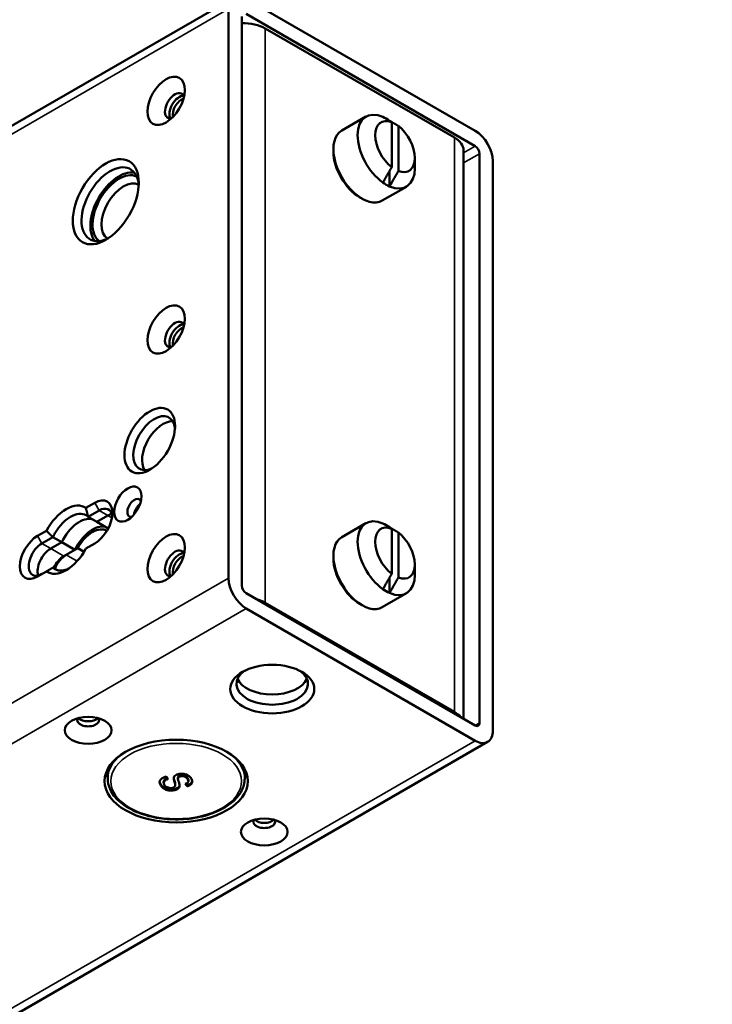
# Paper-space layout 'Sheet_1' of a CAD drawing. Header units: millimetres. Extents: x 0.8 to 58.3, y 0.8 to 58.3.
# Tile 31 of 42: x 14.2 to 18.5, y 45.5 to 51.7. Entities that reach past the tile are written whole.
import ezdxf

# ---------------------------------------------------------------- set-up
doc = ezdxf.new("R2010")
doc.units = ezdxf.units.MM
for name, color, linetype, lineweight in [('Dimension (ISO)', 7, 'Continuous', 25), ('Visible (ISO)', 7, 'Continuous', 50), ('Visible Narrow (ISO)', 7, 'Continuous', 35)]:
    doc.layers.add(name, color=color, linetype=linetype, lineweight=lineweight)
doc.styles.add('Note Text (ANSI)', font='tahoma.ttf')
doc.dimstyles.new('Default (ISO)', dxfattribs={"dimtxt": 0.511811, "dimasz": 0.098425, "dimexe": 0.125, "dimexo": 0, "dimgap": 0.03, "dimtad": 1, "dimlfac": 25.4, "dimrnd": 1e-08, "dimzin": 0, "dimdsep": 46, "dimtxsty": 'Note Text (ANSI)', "dimcen": 0.09, "dimdle": 0.393701, "dimclrd": 256, "dimclre": 256, "dimclrt": 256, "dimazin": 0, "dimtfac": 0.269631, "dimtmove": 0, "dimatfit": 3, "dimfxl": 1, "dimtolj": 1, "dimtzin": 0, "dimlwd": -1, "dimlwe": -1, "dimarcsym": 0})

# ---------------------------------------------------------------- blocks, each defined once
blk = doc.blocks.new('*D10')
at = {"layer": 'Defpoints', "color": 0, "transparency": 16777216}
for p in [(24.4034, 46.6062), (24.8318, 46.0919)]:
    blk.add_point(p, dxfattribs=at)
at = {"layer": 'Dimension (ISO)', "transparency": 16777216}
for p, q in [((24.4034, 46.6062), (16.4447, 56.1614)), ((24.7688, 46.1675), (24.4664, 46.5305))]:
    blk.add_line(p, q, dxfattribs=at)
for points in [[(24.479, 46.541), (24.4538, 46.52), (24.4034, 46.6062)], [(24.7814, 46.178), (24.7562, 46.157), (24.8318, 46.0919)]]:
    blk.add_solid(points, dxfattribs=at)
at = {"layer": 'Dimension (ISO)', "transparency": 16777216, "insert": (17.0014, 56.586), "char_height": 0.511811, "attachment_point": 1, "rotation": 309.79167, "style": 'Note Text (ANSI)'}
blk.add_mtext('\\A1;∅17.00 mm [∅17.000 in]', dxfattribs=at)
blk = doc.blocks.new('*D11')
at = {"layer": 'Defpoints', "color": 0, "transparency": 16777216}
for p in [(24.6176, 46.349), (18.9129, 45.3254), (18.9129, 42.5695)]:
    blk.add_point(p, dxfattribs=at)
at = {"layer": 'Dimension (ISO)', "transparency": 16777216}
for p, q in [((24.6176, 46.349), (24.6176, 42.4445)), ((18.9129, 45.3254), (18.9129, 42.4445)), ((24.5192, 42.5695), (19.0113, 42.5695))]:
    blk.add_line(p, q, dxfattribs=at)
for points in [[(19.0113, 42.5859), (19.0113, 42.5531), (18.9129, 42.5695)], [(24.5192, 42.5859), (24.5192, 42.5531), (24.6176, 42.5695)]]:
    blk.add_solid(points, dxfattribs=at)
at = {"layer": 'Dimension (ISO)', "transparency": 16777216, "insert": (15.9793, 43.2691), "char_height": 0.511811, "attachment_point": 1, "style": 'Note Text (ANSI)'}
blk.add_mtext('\\A1;144.90 mm [144.900 in]', dxfattribs=at)

psp = doc.layouts.new('Sheet_1')

# ---------------------------------------------------------------- linework, layer by layer
at = {"layer": 'Visible (ISO)'}
for p, q in [((10.91636, 49.22284), (15.50504, 51.87211)), ((17.0314, 51.02853), (15.58378, 51.86431)), ((15.47242, 51.80002), (15.47242, 48.19972)), ((15.58378, 51.76788), (17.0314, 50.93209)), ((15.55594, 48.15151), (15.55594, 51.75181)), ((16.90055, 50.98513), (15.70348, 51.67626)), ((16.18798, 51.02995), (16.3411, 51.11835)), ((16.48993, 51.09223), (16.48993, 51.09181)), ((16.50385, 50.7983), (16.50385, 51.08357)), ((16.54561, 50.77419), (16.54561, 51.05946)), ((16.13499, 50.89673), (16.13499, 50.91281)), ((16.95821, 50.90477), (16.95821, 47.30976)), ((17.05923, 50.88388), (17.05923, 47.28358)), ((16.65, 50.85655), (16.65, 50.79226)), ((17.14275, 47.23536), (17.14275, 50.83566)), ((16.48993, 50.77399), (16.48993, 50.67713)), ((16.44389, 50.58671), (16.597, 50.67511)), ((16.30202, 50.60742), (16.31594, 50.59939)), ((14.62612, 48.67548), (14.56967, 48.64289)), ((14.65396, 48.62726), (14.58437, 48.58708)), ((14.58437, 48.58708), (14.64004, 48.55493)), ((14.64004, 48.55493), (14.70964, 48.59511)), ((14.64004, 48.55493), (14.70964, 48.59511)), ((14.64004, 48.55493), (14.71151, 48.51367)), ((16.18798, 48.45831), (16.3411, 48.54671)), ((16.48993, 48.52059), (16.48993, 48.52016)), ((14.32067, 48.49912), (14.26421, 48.46653)), ((14.36165, 48.45849), (14.29205, 48.41831)), ((14.41733, 48.42635), (14.36165, 48.45849)), ((16.50385, 48.22666), (16.50385, 48.51192)), ((16.54561, 48.20255), (16.54561, 48.48781)), ((14.34773, 48.38617), (14.41733, 48.42635)), ((14.34773, 48.38617), (14.41733, 48.42635)), ((14.50085, 48.37813), (14.41733, 48.42635)), ((14.56967, 48.38572), (14.62612, 48.41831)), ((14.43125, 48.33795), (14.50085, 48.37813)), ((14.51883, 48.38851), (14.44517, 48.34599)), ((14.55825, 48.36575), (14.51883, 48.38851)), ((16.13499, 48.32509), (16.13499, 48.34116)), ((14.36165, 48.26562), (14.38949, 48.24955)), ((16.65, 48.28491), (16.65, 48.22062)), ((14.26421, 48.20937), (14.32066, 48.24196)), ((16.48993, 48.20235), (16.48993, 48.10549)), ((17.0314, 47.2675), (15.58378, 48.10329)), ((16.44389, 48.01507), (16.597, 48.10347)), ((16.90055, 47.35269), (15.70348, 48.04382)), ((16.30202, 48.03578), (16.31594, 48.02775)), ((15.58378, 48.00685), (17.0314, 47.17107)), ((3.19628, 39.1301), (17.11014, 47.16327)), ((14.70807, 46.99175), (14.70807, 46.93158)), ((15.57421, 46.99175), (15.57421, 46.93158)), ((15.06161, 46.91098), (15.06161, 46.90455)), ((15.0895, 46.92928), (15.07748, 46.94421)), ((15.13535, 46.89502), (15.13535, 46.88859)), ((15.15227, 46.93647), (15.15227, 46.93004)), ((15.15336, 46.93686), (15.15336, 46.94329)), ((15.1665, 46.94501), (15.1665, 46.95144)), ((15.19813, 46.89737), (15.21016, 46.88244)), ((15.21016, 46.88887), (15.20214, 46.89882)), ((15.21193, 46.92994), (15.21193, 46.93637)), ((15.21831, 46.92201), (15.21831, 46.91558)), ((15.13275, 46.85835), (15.13275, 46.86478)), ((15.21016, 46.88244), (15.21016, 46.88887))]:
    psp.add_line(p, q, dxfattribs=at)
for centre, major_axis, start_param, end_param in [((15.56429, 51.5959), (-0.19685, 0), 3.9269908, 4.7548281), ((15.13279, 51.18604), (0.04429, 0.07671), 5.8794706, 9.8284926), ((15.16063, 51.16997), (-0.04429, -0.07671), 3.4612799, 5.963498), ((15.17454, 51.16193), (-0.03937, -0.06819), 3.6968634, 5.7279146), ((16.46905, 50.89673), (-0.12795, 0.22162), 5.6134293, 8.5237375), ((16.52473, 50.92888), (-0.08858, 0.15343), 5.665235, 8.4719316), ((16.46905, 50.89673), (0.12795, -0.22162), 2.2405522, 2.4718367), ((16.31594, 50.80833), (-0.12795, 0.22162), 0, 3.1415927), ((16.52473, 50.92888), (0.08858, -0.15343), 5.665235, 8.4719316), ((17.0314, 50.89995), (0.07874, -0.13638), 0.7853982, 2.3561944), ((16.76136, 50.90477), (0.19685, 0), 0, 0.7853982), ((16.30202, 50.8003), (0.11811, -0.20457), 3.9269908, 5.4977871), ((17.0314, 50.89995), (-0.01969, 0.0341), 3.9269908, 5.4977871), ((14.72356, 50.56403), (0.12795, 0.22162), 5.5720241, 10.1359392), ((14.77923, 50.53188), (-0.12795, -0.22162), 3.3609181, 6.0638598), ((14.77923, 50.53188), (0.11811, 0.20457), 0.0515827, 3.0900099), ((16.46905, 50.89673), (0.12795, -0.22162), 5.6134293, 7.0685835), ((14.80707, 50.51581), (0.09843, 0.17048), 0.0176786, 3.1239141), ((16.46905, 50.89673), (-0.12795, 0.22162), 2.2405522, 2.4718367), ((15.13279, 49.7395), (0.04429, 0.07671), 5.8794706, 9.8284926), ((15.16063, 49.72342), (-0.04429, -0.07671), 3.4612799, 5.963498), ((15.17454, 49.71539), (-0.03937, -0.06819), 3.6968634, 5.7279146), ((15.00194, 49.05319), (0.0935, 0.16195), 5.5981834, 10.1097799), ((15.05762, 49.02104), (-0.0935, -0.16195), 3.4439057, 5.9808722), ((14.62612, 48.5469), (0.07874, 0.13638), 3.9269918, 7.0685754), ((14.87667, 48.64333), (0.0315, 0.05455), 5.8980868, 9.8098765), ((14.44517, 48.44242), (0.11811, 0.20458), 6.2275088, 7.9096582), ((14.65396, 48.53082), (0.05906, 0.10229), 5.6530481, 7.0685843), ((14.91843, 48.61922), (0.0315, 0.05455), 0.938282, 2.2033106), ((14.52868, 48.3942), (0.09843, 0.17048), 0.141905, 1.7127013), ((14.52869, 48.39421), (0.09843, 0.17048), 0.1419066, 1.7126933), ((14.70964, 48.49868), (0.05906, 0.10229), 0.4908827, 0.7853986), ((14.70964, 48.49868), (-0.05906, -0.10229), 3.6324753, 3.9269908), ((16.46905, 48.32509), (-0.12795, 0.22162), 5.6134293, 8.5237375), ((14.6122, 48.34599), (0.09843, 0.17048), 0.141897, 1.7126933), ((16.52473, 48.35724), (-0.08858, 0.15343), 5.665235, 8.4719316), ((16.46905, 48.32509), (0.12795, -0.22162), 2.2405522, 2.4718367), ((14.26421, 48.33795), (-0.07874, -0.13638), 3.9269918, 7.0685754), ((14.6122, 48.34599), (0.08858, 0.15343), 6.2587999, 7.9096521), ((16.31594, 48.23669), (-0.12795, 0.22162), 0, 3.1415927), ((16.52473, 48.35724), (0.08858, -0.15343), 5.665235, 8.4719316), ((14.29205, 48.32188), (-0.05906, -0.10229), 3.9269908, 7.0685843), ((14.34773, 48.28973), (0.05906, 0.10229), 0.7853982, 2.65071), ((14.34773, 48.28973), (-0.05906, -0.10229), 3.9269908, 5.7923026), ((14.44516, 48.44242), (-0.11811, -0.20458), 6.2275088, 7.9096582), ((14.43125, 48.24151), (0.05906, 0.10229), 0.7853982, 1.6889377), ((14.44517, 48.24955), (-0.05906, -0.10229), 3.9269908, 4.9503462), ((15.13279, 48.29295), (0.04429, 0.07671), 5.8794706, 9.8284926), ((15.16063, 48.27687), (-0.04429, -0.07671), 3.4612799, 5.963498), ((15.17454, 48.26884), (-0.03937, -0.06819), 3.6968634, 5.7279146), ((16.30202, 48.22865), (0.11811, -0.20457), 3.9269908, 5.4977871), ((16.46905, 48.32509), (0.12795, -0.22162), 5.6134293, 7.0685835), ((15.58378, 48.13543), (-0.07874, 0.13638), 0.7853982, 2.3561945), ((15.58378, 48.13543), (0.01969, -0.0341), 3.9269908, 5.4977871), ((16.46905, 48.32509), (-0.12795, 0.22162), 2.2405522, 2.4718367), ((15.56429, 47.96345), (0.19685, 0), 0.7853982, 1.1335642), ((15.74803, 47.52949), (-0.22638, 0), 5.5813514, 10.1266118), ((15.74803, 47.59378), (0.22638, 0), 3.3900925, 6.0346854), ((16.76136, 47.27233), (0.19685, 0), 0.4372321, 0.7853982), ((14.58436, 47.30126), (-0.0689, 0), 5.9752982, 9.7326651), ((14.58436, 47.3334), (-0.0689, 0), 0.4908827, 2.65071), ((14.58436, 47.3334), (0.0689, 0), 3.6324753, 5.7923026), ((17.0314, 47.29965), (0.01969, -0.0341), 5.4977871, 7.0685835), ((17.0314, 47.29965), (0.07874, -0.13638), 5.4977871, 7.0685835), ((15.14114, 47.01195), (-0.45276, 0), 0.1855251, 0.2959629), ((15.14114, 47.01195), (-0.45276, 0), 0.1855251, 0.2959629), ((15.14114, 47.01195), (0.45276, 0), 5.9872224, 6.0976602), ((15.14114, 47.01195), (0.45276, 0), 5.9872224, 6.0976602), ((15.69792, 46.65835), (-0.0689, 0), 5.9752982, 9.7326651), ((15.69792, 46.69049), (-0.0689, 0), 0.4908827, 2.65071), ((15.69792, 46.69049), (0.0689, 0), 3.6324753, 5.7923026)]:
    psp.add_ellipse(centre, major_axis=major_axis, ratio=0.5773503, start_param=start_param, end_param=end_param, dxfattribs=at)
for centre, major_axis in [((15.07711, 51.21819), (0.08366, 0.14491)), ((14.69572, 50.5801), (0.14764, 0.25572)), ((15.07711, 49.77164), (0.08366, 0.14491)), ((14.97411, 49.06926), (0.11319, 0.19605)), ((14.83491, 48.66744), (0.06102, 0.1057)), ((15.07711, 48.32509), (0.08366, 0.14491)), ((15.74803, 47.49734), (-0.26575, 0)), ((14.58436, 47.23697), (0.14764, 0)), ((15.14114, 46.91551), (0.45276, 0)), ((15.69792, 46.59405), (0.14764, 0))]:
    psp.add_ellipse(centre, major_axis=major_axis, ratio=0.5773503, dxfattribs=at)
for points, weights in [([(16.44817, 51.11634), (16.48117, 51.09703), (16.50385, 51.08357)], [1.02263543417, 1.04572677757, 1.03329585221]), ([(16.54561, 51.05946), (16.52293, 51.07292), (16.48993, 51.09223)], [1.03329615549, 1.04572688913, 1.02263534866]), ([(16.50385, 50.7983), (16.48117, 50.75865), (16.44817, 50.70124)], [1.03329623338, 1.04572702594, 1.02263553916]), ([(16.48993, 50.67713), (16.52293, 50.73454), (16.54561, 50.77419)], [1.02263549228, 1.0457269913, 1.03329621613]), ([(14.56967, 48.64289), (14.57779, 48.61364), (14.58437, 48.58708)], [0.999999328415, 0.999999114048, 0.99999924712]), ([(16.44817, 48.5447), (16.48117, 48.52539), (16.50385, 48.51192)], [1.02263543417, 1.04572677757, 1.03329585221]), ([(16.54561, 48.48781), (16.52293, 48.50128), (16.48993, 48.52059)], [1.03329615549, 1.04572688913, 1.02263534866]), ([(14.32067, 48.49912), (14.34193, 48.47747), (14.36165, 48.45849)], [0.999999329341, 0.999999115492, 0.999999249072]), ([(14.32066, 48.24196), (14.34193, 48.25424), (14.36165, 48.26562)], [0.999999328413, 0.999999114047, 0.999999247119]), ([(16.50385, 48.22666), (16.48117, 48.18701), (16.44817, 48.1296)], [1.03329623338, 1.04572702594, 1.02263553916]), ([(16.48993, 48.10549), (16.52293, 48.1629), (16.54561, 48.20255)], [1.02263549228, 1.0457269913, 1.03329621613])]:
    psp.add_rational_spline(points, weights, degree=2, dxfattribs=at)
for points, knots in [([(14.58437, 48.58708), (14.58033, 48.59092), (14.57599, 48.5942), (14.55908, 48.60396), (14.54342, 48.6073), (14.50913, 48.6039), (14.49049, 48.59717), (14.45553, 48.57699), (14.43689, 48.56219), (14.40259, 48.52599), (14.38694, 48.50458), (14.37002, 48.47528), (14.36569, 48.467), (14.36165, 48.4585)], [0.30722441, 0.30722441, 0.30722441, 0.30722441, 0.37668672, 0.37668672, 0.56503248, 0.56503248, 0.75337824, 0.75337824, 0.94172615, 0.94172615, 1.13007406, 1.13007406, 1.19954389, 1.19954389, 1.19954389, 1.19954389]), ([(14.36165, 48.26562), (14.36569, 48.26178), (14.37002, 48.2585), (14.38694, 48.24873), (14.40259, 48.2454), (14.4326, 48.24837), (14.4463, 48.25248), (14.45972, 48.25871)], [1.81397873, 1.81397873, 1.81397873, 1.81397873, 1.88344104, 1.88344104, 2.07178679, 2.07178679, 2.21304925, 2.21304925, 2.21304925, 2.21304925]), ([(15.15279, 46.95949), (15.14732, 46.95805), (15.14225, 46.95596), (15.13819, 46.95337), (15.134, 46.9507), (15.13088, 46.94749), (15.12882, 46.94408), (15.12672, 46.94059), (15.12572, 46.93688), (15.12574, 46.93321)], [0, 0, 0, 0, 0.3234855, 0.3234855, 0.3234855, 0.6577678, 0.6577678, 0.6577678, 1, 1, 1, 1]), ([(15.23261, 46.93622), (15.22902, 46.94073), (15.22446, 46.945), (15.21897, 46.94885), (15.21381, 46.95247), (15.20784, 46.95572), (15.20084, 46.9581), (15.19389, 46.96045), (15.18594, 46.96194), (15.17789, 46.96219), (15.16934, 46.96246), (15.16068, 46.96133), (15.15279, 46.95949)], [0, 0, 0, 0, 0.2591246, 0.2591246, 0.2591246, 0.5020587, 0.5020587, 0.5020587, 0.7434359, 0.7434359, 0.7434359, 1, 1, 1, 1]), ([(15.57421, 46.93158), (15.57421, 46.90486), (15.56729, 46.87821), (15.54048, 46.82706), (15.52001, 46.80271), (15.46699, 46.75829), (15.43383, 46.73848), (15.35875, 46.70608), (15.31676, 46.69355), (15.22846, 46.67698), (15.18218, 46.67292), (15.08986, 46.67357), (15.04383, 46.67826), (14.95643, 46.69599), (14.91509, 46.70904), (14.8411, 46.74249), (14.8085, 46.76291), (14.75582, 46.80945), (14.73563, 46.83557), (14.71321, 46.88547), (14.70807, 46.90851), (14.70807, 46.93158)], [2.3561945, 2.3561945, 2.3561945, 2.3561945, 2.6501333, 2.6501333, 2.9595784, 2.9595784, 3.2851955, 3.2851955, 3.6127977, 3.6127977, 3.9391249, 3.9391249, 4.2649107, 4.2649107, 4.5913193, 4.5913193, 4.918982, 4.918982, 5.2439866, 5.2439866, 5.4977871, 5.4977871, 5.4977871, 5.4977871]), ([(15.07748, 46.94421), (15.06806, 46.94144), (15.05927, 46.93774), (15.05229, 46.93309), (15.04571, 46.9287), (15.04075, 46.92344), (15.03822, 46.91786), (15.03565, 46.91219), (15.03559, 46.90617), (15.03715, 46.90035), (15.03885, 46.89401), (15.04248, 46.88789), (15.04738, 46.88219)], [0, 0, 0, 0, 0.2536457, 0.2536457, 0.2536457, 0.4928021, 0.4928021, 0.4928021, 0.7355173, 0.7355173, 0.7355173, 1, 1, 1, 1]), ([(15.04738, 46.88862), (15.04248, 46.89432), (15.03885, 46.90043), (15.03715, 46.90678), (15.03676, 46.90821), (15.03648, 46.90965), (15.0363, 46.9111)], [0, 0, 0, 0, 0.26448269, 0.26448269, 0.26448269, 0.32418141, 0.32418141, 0.32418141, 0.32418141]), ([(15.068, 46.88853), (15.06491, 46.8926), (15.06264, 46.89691), (15.06189, 46.90137), (15.06122, 46.90531), (15.06173, 46.90936), (15.06396, 46.91307), (15.06605, 46.91654), (15.06965, 46.9197), (15.07401, 46.92242), (15.07849, 46.9252), (15.08376, 46.92751), (15.0895, 46.92928)], [0, 0, 0, 0, 0.2812509, 0.2812509, 0.2812509, 0.5294641, 0.5294641, 0.5294641, 0.7619409, 0.7619409, 0.7619409, 1, 1, 1, 1]), ([(15.08543, 46.93434), (15.08126, 46.9328), (15.07741, 46.93096), (15.07401, 46.92885), (15.06965, 46.92613), (15.06605, 46.92297), (15.06396, 46.9195), (15.06232, 46.91678), (15.06161, 46.91388), (15.06161, 46.91098)], [0.05746326, 0.05746326, 0.05746326, 0.05746326, 0.23805915, 0.23805915, 0.23805915, 0.47053593, 0.47053593, 0.47053593, 0.65237057, 0.65237057, 0.65237057, 0.65237057]), ([(15.12574, 46.93321), (15.12615, 46.92801), (15.12673, 46.92281), (15.12798, 46.91765), (15.12913, 46.91295), (15.13084, 46.9083), (15.13219, 46.90362), (15.1334, 46.89939), (15.13432, 46.89514), (15.13514, 46.89088)], [0, 0, 0, 0, 0.3655463, 0.3655463, 0.3655463, 0.6990477, 0.6990477, 0.6990477, 1, 1, 1, 1]), ([(15.13514, 46.89731), (15.13432, 46.90157), (15.1334, 46.90582), (15.13219, 46.91005), (15.13084, 46.91473), (15.12913, 46.91938), (15.12798, 46.92408), (15.12698, 46.92821), (15.1264, 46.93238), (15.12601, 46.93655)], [0, 0, 0, 0, 0.30095227, 0.30095227, 0.30095227, 0.63445371, 0.63445371, 0.63445371, 0.92761273, 0.92761273, 0.92761273, 0.92761273]), ([(15.16229, 46.88863), (15.16186, 46.8924), (15.16126, 46.89617), (15.16035, 46.89991), (15.1595, 46.90339), (15.15837, 46.90684), (15.15722, 46.91029), (15.15616, 46.91349), (15.15509, 46.91668), (15.15414, 46.91989), (15.15326, 46.92284), (15.15248, 46.9258), (15.15231, 46.92879), (15.15215, 46.93149), (15.1525, 46.93421), (15.15336, 46.93686)], [0, 0, 0, 0, 0.2329544, 0.2329544, 0.2329544, 0.4492571, 0.4492571, 0.4492571, 0.649797, 0.649797, 0.649797, 0.8337518, 0.8337518, 0.8337518, 1, 1, 1, 1]), ([(15.1665, 46.95144), (15.16427, 46.95085), (15.16115, 46.94984), (15.15721, 46.94739), (15.15623, 46.94665), (15.15456, 46.94504), (15.15388, 46.94418), (15.15336, 46.94329)], [-0.056665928, -0.056665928, -0.056665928, -0.056665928, -0.024764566, -0.024764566, -0.012340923, -0.012340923, -0.000001, -0.000001, -0.000001, -0.000001]), ([(15.15336, 46.93686), (15.15388, 46.93775), (15.15456, 46.93861), (15.15623, 46.94022), (15.15721, 46.94096), (15.16115, 46.94341), (15.16427, 46.94442), (15.1665, 46.94501)], [0.000001, 0.000001, 0.000001, 0.000001, 0.012340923, 0.012340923, 0.024764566, 0.024764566, 0.056665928, 0.056665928, 0.056665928, 0.056665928]), ([(15.21193, 46.93637), (15.20924, 46.94017), (15.20554, 46.94377), (15.20049, 46.94677), (15.196, 46.94944), (15.19044, 46.95165), (15.18423, 46.95245), (15.1784, 46.95321), (15.172, 46.95274), (15.1665, 46.95144)], [0, 0, 0, 0, 0.3667612, 0.3667612, 0.3667612, 0.6937784, 0.6937784, 0.6937784, 1, 1, 1, 1]), ([(15.1665, 46.94501), (15.172, 46.94631), (15.1784, 46.94678), (15.18423, 46.94602), (15.19044, 46.94522), (15.196, 46.94301), (15.20049, 46.94034), (15.20554, 46.93734), (15.20924, 46.93374), (15.21193, 46.92994)], [0, 0, 0, 0, 0.3062216, 0.3062216, 0.3062216, 0.6332388, 0.6332388, 0.6332388, 1, 1, 1, 1]), ([(15.21193, 46.92994), (15.21457, 46.92687), (15.21655, 46.92359), (15.21758, 46.92017), (15.21851, 46.91709), (15.21867, 46.91388), (15.21735, 46.91088), (15.2161, 46.90803), (15.21351, 46.90536), (15.21019, 46.90308), (15.20682, 46.90075), (15.20268, 46.89883), (15.19813, 46.89737)], [0, 0, 0, 0, 0.2752605, 0.2752605, 0.2752605, 0.5234993, 0.5234993, 0.5234993, 0.7595064, 0.7595064, 0.7595064, 1, 1, 1, 1]), ([(15.21016, 46.88244), (15.21627, 46.88428), (15.222, 46.88664), (15.22683, 46.8895), (15.23147, 46.89225), (15.2353, 46.89547), (15.23795, 46.89898), (15.24065, 46.90256), (15.24213, 46.90645), (15.24255, 46.91035), (15.24299, 46.91455), (15.2422, 46.91876), (15.24061, 46.92286), (15.23883, 46.92748), (15.23604, 46.93194), (15.23261, 46.93622)], [0, 0, 0, 0, 0.1932893, 0.1932893, 0.1932893, 0.3786701, 0.3786701, 0.3786701, 0.5676773, 0.5676773, 0.5676773, 0.771164, 0.771164, 0.771164, 1, 1, 1, 1]), ([(15.24244, 46.91596), (15.24192, 46.91234), (15.24046, 46.90874), (15.23795, 46.90541), (15.2353, 46.9019), (15.23147, 46.89868), (15.22683, 46.89593), (15.222, 46.89307), (15.21627, 46.89071), (15.21016, 46.88887)], [0.44549156, 0.44549156, 0.44549156, 0.44549156, 0.62132989, 0.62132989, 0.62132989, 0.80671071, 0.80671071, 0.80671071, 1, 1, 1, 1]), ([(15.21831, 46.92201), (15.21831, 46.92354), (15.21804, 46.92509), (15.21758, 46.9266), (15.21655, 46.93002), (15.21457, 46.9333), (15.21193, 46.93637)], [0.60285299, 0.60285299, 0.60285299, 0.60285299, 0.7247395, 0.7247395, 0.7247395, 1, 1, 1, 1]), ([(15.13275, 46.86478), (15.12489, 46.8629), (15.11628, 46.86177), (15.10772, 46.86188), (15.09941, 46.862), (15.09115, 46.86328), (15.08372, 46.86544), (15.07593, 46.86769), (15.06905, 46.8709), (15.06322, 46.87463), (15.05672, 46.87879), (15.05153, 46.88359), (15.04738, 46.88862)], [0, 0, 0, 0, 0.2426615, 0.2426615, 0.2426615, 0.4781273, 0.4781273, 0.4781273, 0.7248138, 0.7248138, 0.7248138, 1, 1, 1, 1]), ([(15.04738, 46.88219), (15.05153, 46.87716), (15.05672, 46.87236), (15.06322, 46.8682), (15.06905, 46.86448), (15.07593, 46.86126), (15.08372, 46.85901), (15.09115, 46.85685), (15.09941, 46.85557), (15.10772, 46.85545), (15.11628, 46.85534), (15.12489, 46.85647), (15.13275, 46.85835)], [0, 0, 0, 0, 0.2751862, 0.2751862, 0.2751862, 0.5218727, 0.5218727, 0.5218727, 0.7573385, 0.7573385, 0.7573385, 1, 1, 1, 1]), ([(15.11947, 46.87295), (15.11462, 46.87183), (15.1093, 46.87119), (15.10406, 46.87135), (15.09899, 46.87151), (15.094, 46.87243), (15.08958, 46.87387), (15.08493, 46.87538), (15.08091, 46.87746), (15.07748, 46.87981), (15.07362, 46.88245), (15.07051, 46.88542), (15.068, 46.88853)], [0, 0, 0, 0, 0.2428129, 0.2428129, 0.2428129, 0.4773142, 0.4773142, 0.4773142, 0.7235568, 0.7235568, 0.7235568, 1, 1, 1, 1]), ([(15.13514, 46.89088), (15.13559, 46.88846), (15.13533, 46.88598), (15.13432, 46.88359), (15.13334, 46.88125), (15.13165, 46.879), (15.12904, 46.87714), (15.12651, 46.87533), (15.12312, 46.8739), (15.11947, 46.87295)], [0, 0, 0, 0, 0.3417378, 0.3417378, 0.3417378, 0.6756818, 0.6756818, 0.6756818, 1, 1, 1, 1]), ([(15.1621, 46.8902), (15.16187, 46.88864), (15.16148, 46.88708), (15.16093, 46.88554), (15.15982, 46.88247), (15.15808, 46.87947), (15.15547, 46.87674), (15.15293, 46.87407), (15.14957, 46.87166), (15.14563, 46.86961), (15.1418, 46.86762), (15.13743, 46.86598), (15.13275, 46.86478)], [0.13165281, 0.13165281, 0.13165281, 0.13165281, 0.25882184, 0.25882184, 0.25882184, 0.51239481, 0.51239481, 0.51239481, 0.75960921, 0.75960921, 0.75960921, 1, 1, 1, 1]), ([(15.13275, 46.85835), (15.13743, 46.85955), (15.1418, 46.86119), (15.14563, 46.86318), (15.14957, 46.86523), (15.15293, 46.86764), (15.15547, 46.87031), (15.15808, 46.87304), (15.15982, 46.87605), (15.16093, 46.87911), (15.16205, 46.88225), (15.16251, 46.88545), (15.16229, 46.88863)], [0, 0, 0, 0, 0.2403908, 0.2403908, 0.2403908, 0.4876052, 0.4876052, 0.4876052, 0.7411782, 0.7411782, 0.7411782, 1, 1, 1, 1])]:
    psp.add_open_spline(points, degree=3, knots=knots, dxfattribs=at)
for points in [[(15.13535, 46.89502), (15.13535, 46.89579), (15.13528, 46.89655), (15.13514, 46.89731)], [(15.15336, 46.94329), (15.15263, 46.94105), (15.15227, 46.93875), (15.15227, 46.93647)]]:
    psp.add_open_spline(points, degree=3, dxfattribs=at)
at = {"layer": 'Visible Narrow (ISO)'}
for p, q in [((15.47242, 51.80002), (10.84965, 49.13107)), ((15.70348, 51.67626), (15.70348, 48.04382)), ((16.90055, 47.35269), (16.90055, 50.98513)), ((16.95821, 50.88984), (17.0314, 50.93209)), ((17.05923, 50.88388), (16.95821, 50.82555)), ((14.65396, 48.62726), (14.62612, 48.67548)), ((14.70964, 48.59511), (14.65396, 48.62726)), ((14.73463, 48.58068), (14.70964, 48.59511)), ((14.26421, 48.46653), (14.29205, 48.41831)), ((14.29205, 48.41831), (14.34773, 48.38617)), ((14.34773, 48.38617), (14.43125, 48.33795)), ((14.44517, 48.34599), (14.51389, 48.30631)), ((1.55856, 40.16655), (15.47242, 48.19972)), ((15.58378, 48.00685), (1.66992, 39.97368)), ((17.0314, 47.2675), (17.05923, 47.28358)), ((3.11754, 39.1379), (17.0314, 47.17107)), ((15.13514, 46.89088), (15.13514, 46.89731)), ((15.04738, 46.88219), (15.04738, 46.88862))]:
    psp.add_line(p, q, dxfattribs=at)
psp.add_ellipse((15.14114, 46.91551), major_axis=(-0.41339, 0), ratio=0.5773503, dxfattribs=at)
for major_axis, start_param, end_param in [((-0.43307, 0), 5.5202637, 6.2831853), ((0.43307, 0), 0, 0.7629216)]:
    psp.add_ellipse((15.14114, 46.93158), major_axis=major_axis, ratio=0.5773503, start_param=start_param, end_param=end_param, dxfattribs=at)

# ---------------------------------------------------------------- dimensions: what is measured, and where the dimension line sits
at = {"layer": 'Dimension (ISO)'}
dim = psp.add_diameter_dim_2p(p1=(24.83179, 46.09189), p2=(24.40344, 46.60616), text='<> mm [∅17.000 in]', dimstyle='Default (ISO)', override={"dimgap": 0.03, "dimdec": 2, "dimlfac": 25.4, "dimpost": '', "dimtol": 0, "dimlim": 0, "dimtp": 0, "dimtm": 0, "dimtdec": 2, "dimatfit": 2}, dxfattribs=at)
dim.commit()
dim.dimension.update_dxf_attribs({"geometry": '*D10', "text_midpoint": (18.97456, 53.12403), "dimtype": 163})
dim = psp.add_linear_dim(base=(18.91289, 42.5695), p1=(24.61761, 46.34902), p2=(18.91289, 45.3254), angle=180, text='<> mm [144.900 in]', dimstyle='Default (ISO)', override={"dimgap": 0.03, "dimdec": 2, "dimlfac": 25.4, "dimpost": '', "dimtol": 0, "dimlim": 0, "dimtp": 0, "dimtm": 0, "dimtdec": 2, "dimtofl": 0, "dimatfit": 1}, dxfattribs=at)
dim.commit()
dim.dimension.update_dxf_attribs({"geometry": '*D11', "text_midpoint": (19.70598, 42.5695), "dimtype": 160})

doc.saveas('drawing.dxf')
